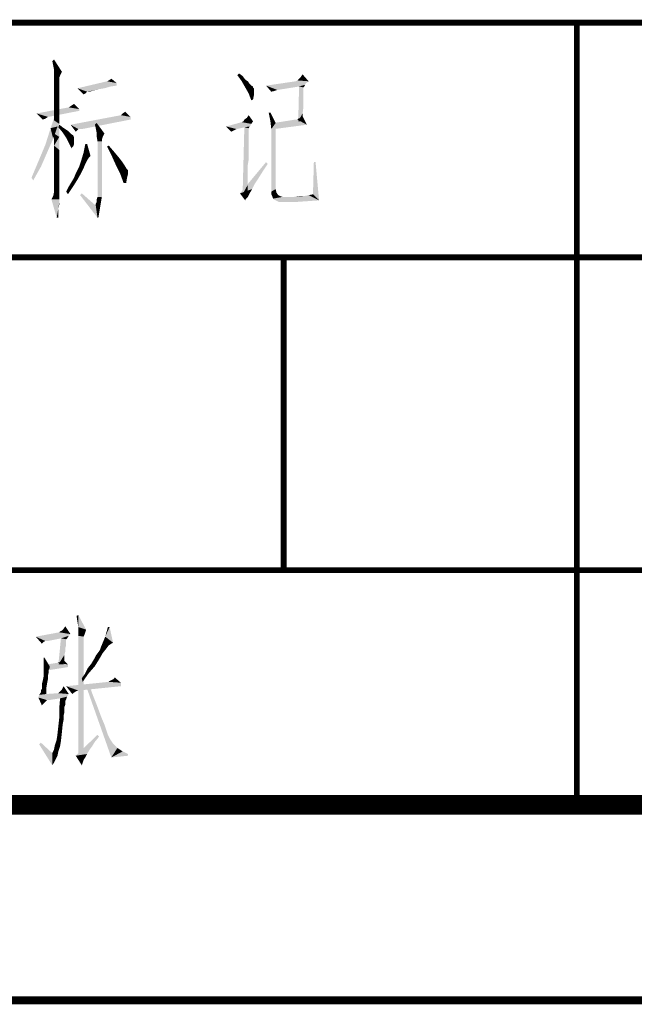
# Model space of a CAD drawing. Header units: millimetres. Extents: x 0 to 840, y 0 to 594.
# Tile 20 of 24: x 622 to 653, y 0 to 50. Entities that reach past the tile are written whole.
import ezdxf

# ---------------------------------------------------------------- set-up
doc = ezdxf.new("R2010")
doc.units = ezdxf.units.MM
doc.header["$LTSCALE"] = 46.2
doc.layers.get('0').update_dxf_attribs({"linetype": 'CONTINUOUS'})
doc.layers.add('C172主面板_DXF_FORMAT', color=7, linetype='CONTINUOUS')

msp = doc.modelspace()

# ---------------------------------------------------------------- linework, layer by layer
at = {"color": 1, "linetype": 'CONTINUOUS'}
for points in [[(623.215, 47.8), (623.171, 48.022), (623.26, 48.111)], [(623.26, 47.578), (623.215, 47.8), (623.26, 48.111)], [(623.26, 47.578), (623.26, 48.111), (623.66, 47.489)], [(623.66, 47.489), (623.26, 47.4), (623.26, 47.578)], [(623.26, 47.311), (623.26, 47.4), (623.66, 47.489)], [(623.26, 47.311), (623.66, 47.489), (623.571, 47.311)], [(632.637, 47.311), (632.726, 47.4), (632.904, 47.267)], [(635.882, 47.222), (635.971, 47.356), (636.282, 47)], [(623.571, 47.311), (623.26, 47.222), (623.26, 47.311)], [(623.26, 47.222), (623.571, 47.311), (623.526, 47.178)], [(623.526, 47.178), (623.26, 47.044), (623.26, 47.222)], [(623.526, 47.178), (623.526, 47.089), (623.26, 47.044)], [(623.26, 47.044), (623.526, 47.089), (623.526, 46.911)], [(623.526, 46.911), (623.26, 46.778), (623.26, 47.044)], [(623.26, 46.778), (623.526, 46.911), (623.526, 46.689)], [(626.46, 46.911), (624.46, 46.644), (625.971, 47)], [(626.46, 46.911), (626.46, 46.778), (624.46, 46.644)], [(626.46, 46.911), (625.971, 47), (626.06, 47.044)], [(626.06, 47.044), (626.193, 47.133), (626.46, 46.911)], [(632.904, 47.267), (632.86, 47), (632.637, 47.311)], [(632.904, 47.267), (633.037, 47.089), (632.86, 47)], [(632.86, 47), (633.037, 47.089), (633.171, 47)], [(633.171, 47), (633.037, 46.689), (632.86, 47)], [(633.171, 47), (633.26, 46.867), (633.037, 46.689)], [(633.26, 46.867), (633.349, 46.778), (633.037, 46.689)], [(636.282, 47), (636.149, 46.911), (634.104, 46.778)], [(636.282, 47), (634.104, 46.778), (635.615, 47)], [(636.149, 46.911), (636.104, 46.822), (634.104, 46.778)], [(636.282, 47), (635.615, 47), (635.704, 47.044)], [(636.282, 47), (635.704, 47.044), (635.793, 47.133)], [(636.282, 47), (635.793, 47.133), (635.882, 47.222)], [(623.526, 46.689), (623.26, 46.467), (623.26, 46.778)], [(623.26, 46.467), (623.526, 46.689), (623.526, 46.333)], [(623.526, 46.333), (623.26, 46.022), (623.26, 46.467)], [(623.26, 46.022), (623.526, 46.333), (623.526, 45.933)], [(626.46, 46.778), (626.149, 46.733), (624.46, 46.644)], [(624.46, 46.644), (626.149, 46.733), (625.837, 46.644)], [(624.46, 46.644), (625.837, 46.644), (625.571, 46.6)], [(624.46, 46.644), (625.571, 46.6), (624.949, 46.467)], [(624.949, 46.467), (624.771, 46.333), (624.46, 46.644)], [(624.949, 46.467), (624.904, 46.422), (624.771, 46.333)], [(624.904, 46.422), (624.86, 46.378), (624.771, 46.333)], [(625.571, 46.6), (625.393, 46.556), (624.949, 46.467)], [(625.393, 46.556), (625.215, 46.511), (624.949, 46.467)], [(624.993, 46.467), (624.949, 46.467), (625.215, 46.511)], [(625.037, 46.467), (624.993, 46.467), (625.215, 46.511)], [(625.037, 46.467), (625.215, 46.511), (625.082, 46.467)], [(633.349, 46.778), (633.437, 46.733), (633.037, 46.689)], [(633.037, 46.689), (633.437, 46.733), (633.437, 46.689)], [(633.437, 46.689), (633.215, 46.378), (633.037, 46.689)], [(633.437, 46.689), (633.482, 46.644), (633.215, 46.378)], [(633.482, 46.644), (633.482, 46.556), (633.215, 46.378)], [(633.482, 46.556), (633.482, 46.467), (633.215, 46.378)], [(633.215, 46.378), (633.482, 46.467), (633.482, 46.289)], [(633.482, 46.289), (633.349, 46.022), (633.215, 46.378)], [(635.793, 46.733), (634.104, 46.778), (636.104, 46.822)], [(634.104, 46.778), (635.793, 46.733), (634.682, 46.556)], [(634.682, 46.556), (634.371, 46.467), (634.104, 46.778)], [(634.682, 46.556), (634.549, 46.511), (634.371, 46.467)], [(636.015, 46.689), (635.749, 44.956), (635.793, 46.733)], [(636.015, 46.689), (636.015, 46.644), (635.749, 44.956)], [(636.015, 46.644), (636.015, 46.556), (635.749, 44.956)], [(636.015, 46.556), (636.015, 46.422), (635.749, 44.956)], [(636.015, 46.422), (636.015, 46.2), (635.749, 44.956)], [(635.793, 46.733), (636.104, 46.822), (636.06, 46.733)], [(635.793, 46.733), (636.06, 46.733), (636.015, 46.689)], [(623.526, 45.933), (623.26, 45.533), (623.26, 46.022)], [(623.26, 45.533), (623.526, 45.933), (623.526, 45.4)], [(624.149, 45.756), (624.282, 45.844), (624.549, 45.578)], [(633.482, 46.289), (633.437, 46.067), (633.349, 46.022)], [(636.015, 46.2), (636.015, 45.978), (635.749, 44.956)], [(636.015, 45.978), (636.015, 45.667), (635.749, 44.956)], [(624.549, 45.578), (622.371, 45.356), (624.015, 45.667)], [(624.549, 45.578), (624.549, 45.489), (622.371, 45.356)], [(622.371, 45.356), (624.549, 45.489), (622.949, 45.178)], [(622.949, 45.178), (622.682, 45.044), (622.371, 45.356)], [(623.437, 44.689), (623.082, 44.6), (623.349, 45.4)], [(623.526, 45.4), (623.26, 45), (623.26, 45.533)], [(623.26, 45), (623.526, 45.4), (623.526, 44.822)], [(624.549, 45.578), (624.015, 45.667), (624.149, 45.756)], [(626.682, 45.267), (626.771, 45.356), (626.904, 45.444)], [(626.682, 45.267), (626.904, 45.444), (627.171, 45.178)], [(634.326, 45.4), (634.326, 44.956), (634.237, 45.4)], [(634.326, 44.956), (634.326, 45.4), (634.593, 44.867)], [(636.015, 45.667), (635.971, 45.356), (635.749, 44.956)], [(635.749, 44.956), (635.971, 45.356), (635.971, 44.956)], [(622.949, 45.178), (622.815, 45.089), (622.682, 45.044)], [(623.526, 44.822), (623.26, 44.333), (623.26, 45)], [(623.26, 44.333), (623.526, 44.822), (623.526, 44.156)], [(627.171, 45.178), (624.104, 44.778), (626.682, 45.267)], [(627.171, 45.178), (627.171, 45.044), (624.104, 44.778)], [(624.504, 44.556), (624.104, 44.778), (627.171, 45.044)], [(624.593, 44.556), (624.504, 44.556), (627.171, 45.044)], [(624.593, 44.556), (627.171, 45.044), (624.682, 44.556)], [(625.393, 44.6), (625.349, 44.778), (625.437, 44.867)], [(625.437, 44.378), (625.393, 44.6), (625.437, 44.867)], [(625.437, 44.378), (625.437, 44.867), (625.837, 44.333)], [(633.349, 44.822), (632.06, 44.689), (632.86, 44.911)], [(633.349, 44.822), (633.304, 44.733), (632.06, 44.689)], [(633.437, 44.956), (632.86, 44.911), (632.949, 44.956)], [(632.86, 44.911), (633.437, 44.956), (633.349, 44.822)], [(632.949, 44.956), (632.993, 45.044), (633.126, 45.133)], [(633.437, 44.956), (632.949, 44.956), (633.126, 45.133)], [(633.126, 45.133), (633.215, 45.267), (633.437, 44.956)], [(634.593, 44.867), (634.371, 44.556), (634.326, 44.956)], [(634.371, 44.556), (634.593, 44.867), (634.593, 41.489)], [(635.704, 45.044), (634.504, 44.867), (635.615, 45.044)], [(636.193, 44.778), (634.504, 44.867), (635.704, 45.044)], [(636.193, 44.778), (634.504, 44.556), (634.504, 44.867)], [(635.704, 45.044), (635.749, 45.089), (635.882, 45.133)], [(636.193, 44.778), (635.704, 45.044), (635.882, 45.133)], [(635.882, 45.133), (635.971, 45.222), (636.193, 44.778)], [(623.215, 44.067), (622.815, 43.756), (623.082, 44.6)], [(623.082, 44.6), (623.437, 44.689), (623.215, 44.067)], [(623.526, 44.156), (623.26, 43.711), (623.26, 44.333)], [(623.482, 44.644), (623.526, 44.778), (623.704, 44.644)], [(623.704, 44.644), (623.704, 44.378), (623.482, 44.644)], [(623.704, 44.644), (623.837, 44.556), (623.704, 44.378)], [(623.837, 44.556), (623.971, 44.467), (623.704, 44.378)], [(623.704, 44.378), (623.971, 44.467), (624.06, 44.378)], [(624.06, 44.378), (623.882, 44.111), (623.704, 44.378)], [(624.06, 44.378), (624.149, 44.289), (623.882, 44.111)], [(624.104, 44.778), (624.504, 44.556), (624.46, 44.511)], [(624.46, 44.511), (624.371, 44.422), (624.104, 44.778)], [(625.837, 44.333), (625.437, 44.2), (625.437, 44.378)], [(625.437, 44.2), (625.837, 44.333), (625.749, 44.156)], [(632.06, 44.689), (633.304, 44.733), (633.26, 44.689)], [(632.06, 44.689), (633.26, 44.689), (632.993, 44.644)], [(632.06, 44.689), (632.993, 44.644), (632.593, 44.556)], [(632.593, 44.556), (632.326, 44.422), (632.06, 44.689)], [(632.593, 44.556), (632.504, 44.511), (632.326, 44.422)], [(633.215, 44.6), (632.904, 41.222), (632.993, 44.644)], [(633.215, 44.6), (633.215, 44.556), (632.904, 41.222)], [(633.215, 44.556), (633.215, 44.467), (632.904, 41.222)], [(633.215, 44.467), (633.215, 44.378), (632.904, 41.222)], [(633.215, 44.378), (633.215, 44.244), (632.904, 41.222)], [(632.993, 44.644), (633.26, 44.689), (633.215, 44.6)], [(634.593, 41.489), (634.371, 41.356), (634.371, 44.556)], [(622.815, 43.756), (623.215, 44.067), (622.904, 43.356)], [(623.26, 43.711), (623.526, 44.156), (623.526, 43.489)], [(624.149, 44.289), (624.237, 44.244), (623.882, 44.111)], [(624.237, 44.244), (624.237, 44.2), (623.882, 44.111)], [(624.237, 44.2), (624.282, 44.156), (623.882, 44.111)], [(623.882, 44.111), (624.282, 44.156), (624.282, 44.067)], [(624.282, 44.067), (624.015, 43.844), (623.882, 44.111)], [(624.282, 44.067), (624.282, 43.978), (624.015, 43.844)], [(624.015, 43.844), (624.282, 43.978), (624.282, 43.8)], [(624.282, 43.8), (624.149, 43.578), (624.015, 43.844)], [(625.749, 44.156), (625.482, 43.933), (625.437, 44.2)], [(625.749, 44.156), (625.704, 44.022), (625.482, 43.933)], [(625.482, 43.933), (625.704, 44.022), (625.704, 43.933)], [(625.704, 43.933), (625.704, 43.756), (625.482, 41.089)], [(625.704, 43.933), (625.482, 41.089), (625.482, 43.933)], [(633.215, 44.244), (633.215, 44.111), (632.904, 41.222)], [(633.215, 44.111), (633.215, 43.933), (632.904, 41.222)], [(633.215, 43.933), (633.215, 43.756), (632.904, 41.222)], [(622.904, 43.356), (622.46, 42.911), (622.815, 43.756)], [(622.46, 42.911), (622.904, 43.356), (622.593, 42.644)], [(623.526, 43.489), (623.26, 43.133), (623.26, 43.711)], [(623.26, 43.133), (623.526, 43.489), (623.526, 42.911)], [(624.282, 43.8), (624.237, 43.667), (624.149, 43.578)], [(625.126, 43.178), (624.637, 42.911), (624.771, 43.356)], [(624.949, 43.8), (624.771, 43.356), (624.86, 43.8)], [(624.771, 43.356), (624.949, 43.8), (625.126, 43.178)], [(625.704, 43.756), (625.704, 43.533), (625.482, 41.089)], [(625.704, 43.533), (625.704, 43.222), (625.482, 41.089)], [(625.971, 43.667), (626.06, 43.711), (626.326, 43.4)], [(626.326, 43.4), (626.193, 43.222), (625.971, 43.667)], [(626.193, 43.222), (626.326, 43.4), (626.549, 43.133)], [(633.215, 43.756), (633.215, 43.533), (632.904, 41.222)], [(633.215, 43.533), (633.215, 43.267), (632.904, 41.222)], [(622.593, 42.644), (622.104, 42.067), (622.46, 42.911)], [(623.526, 42.911), (623.26, 42.644), (623.26, 43.133)], [(623.26, 42.644), (623.526, 42.911), (623.526, 42.378)], [(624.593, 42.778), (624.637, 42.911), (624.949, 42.956)], [(624.593, 42.778), (624.949, 42.956), (624.86, 42.778)], [(625.126, 43.178), (625.037, 43.089), (624.637, 42.911)], [(625.037, 43.089), (624.949, 42.956), (624.637, 42.911)], [(625.704, 43.222), (625.704, 42.822), (625.482, 41.089)], [(625.704, 42.822), (625.704, 42.333), (625.482, 41.089)], [(626.549, 43.133), (626.415, 42.733), (626.193, 43.222)], [(626.549, 43.133), (626.726, 42.911), (626.415, 42.733)], [(626.726, 42.911), (626.815, 42.778), (626.415, 42.733)], [(634.193, 42.778), (632.771, 41.267), (634.104, 42.867)], [(633.215, 43.267), (633.215, 43), (632.904, 41.222)], [(633.215, 43), (633.171, 42.733), (632.904, 41.222)], [(636.637, 42.867), (636.504, 41.222), (636.549, 42.867)], [(636.504, 41.222), (636.637, 42.867), (636.815, 40.911)], [(622.104, 42.067), (622.593, 42.644), (622.193, 41.933)], [(623.526, 42.378), (623.26, 42.244), (623.26, 42.644)], [(623.26, 42.244), (623.526, 42.378), (623.526, 41.978)], [(624.371, 42.289), (624.46, 42.467), (624.771, 42.556)], [(624.371, 42.289), (624.771, 42.556), (624.637, 42.289)], [(624.771, 42.556), (624.46, 42.467), (624.549, 42.644)], [(624.86, 42.778), (624.549, 42.644), (624.593, 42.778)], [(624.549, 42.644), (624.86, 42.778), (624.771, 42.556)], [(625.704, 42.333), (625.704, 41.756), (625.482, 41.089)], [(626.415, 42.733), (626.815, 42.778), (626.904, 42.644)], [(626.904, 42.644), (626.637, 42.289), (626.415, 42.733)], [(626.904, 42.644), (626.949, 42.556), (626.637, 42.289)], [(626.949, 42.556), (626.993, 42.511), (626.637, 42.289)], [(626.993, 42.511), (627.037, 42.467), (626.637, 42.289)], [(627.037, 42.467), (627.037, 42.378), (626.637, 42.289)], [(626.637, 42.289), (627.037, 42.378), (627.037, 42.244)], [(634.193, 42.778), (633.926, 42.378), (632.771, 41.267)], [(633.926, 42.378), (633.704, 42.022), (632.771, 41.267)], [(633.171, 42.733), (633.171, 42.422), (632.904, 41.222)], [(633.171, 42.422), (633.171, 42.067), (632.904, 41.222)], [(623.526, 41.978), (623.26, 41.889), (623.26, 42.244)], [(623.26, 41.889), (623.526, 41.978), (623.526, 41.667)], [(623.526, 41.667), (623.26, 41.622), (623.26, 41.889)], [(624.015, 41.622), (624.149, 41.844), (624.46, 41.978)], [(624.015, 41.622), (624.46, 41.978), (624.237, 41.622)], [(624.46, 41.978), (624.149, 41.844), (624.282, 42.067)], [(624.637, 42.289), (624.282, 42.067), (624.371, 42.289)], [(624.282, 42.067), (624.637, 42.289), (624.46, 41.978)], [(627.037, 42.244), (626.815, 41.8), (626.637, 42.289)], [(627.037, 42.244), (626.993, 42.067), (626.815, 41.8)], [(626.815, 41.8), (626.993, 42.067), (626.949, 41.8)], [(633.704, 42.022), (633.526, 41.756), (632.771, 41.267)], [(633.171, 42.067), (633.171, 41.711), (632.904, 41.222)], [(623.526, 41.222), (623.215, 41.133), (623.26, 41.356)], [(623.26, 41.489), (623.26, 41.622), (623.526, 41.667)], [(623.26, 41.489), (623.526, 41.667), (623.526, 41.4)], [(623.526, 41.4), (623.26, 41.356), (623.26, 41.489)], [(623.26, 41.356), (623.526, 41.4), (623.526, 41.222)], [(624.237, 41.622), (623.882, 41.356), (624.015, 41.622)], [(623.882, 41.356), (624.237, 41.622), (623.971, 41.222)], [(625.482, 41.089), (625.704, 41.756), (625.704, 41.089)], [(633.526, 41.756), (633.393, 41.489), (632.771, 41.267)], [(632.771, 41.267), (633.393, 41.489), (633.26, 41.267)], [(633.171, 41.711), (633.171, 41.311), (632.904, 41.222)], [(634.371, 41.356), (634.593, 41.489), (634.637, 41.311)], [(634.637, 41.311), (634.371, 41.222), (634.371, 41.356)], [(634.371, 41.222), (634.637, 41.311), (634.726, 41.178)], [(623.526, 41.089), (623.126, 40.956), (623.215, 41.133)], [(623.526, 41.089), (623.526, 41.044), (623.126, 40.956)], [(623.126, 40.956), (623.526, 41.044), (623.526, 40.956)], [(623.526, 40.956), (623.393, 40.022), (623.126, 40.956)], [(623.526, 41.222), (623.526, 41.178), (623.215, 41.133)], [(623.215, 41.133), (623.526, 41.178), (623.526, 41.089)], [(623.526, 40.956), (623.526, 40.822), (623.393, 40.022)], [(623.526, 40.822), (623.482, 40.511), (623.393, 40.022)], [(623.526, 40.822), (623.526, 40.689), (623.482, 40.511)], [(624.593, 41.178), (624.682, 41.267), (625.393, 40.644)], [(625.393, 40.644), (625.482, 40.022), (624.593, 41.178)], [(625.66, 40.822), (625.393, 40.733), (625.437, 40.822)], [(625.393, 40.644), (625.393, 40.733), (625.66, 40.822)], [(625.393, 40.644), (625.66, 40.822), (625.615, 40.556)], [(625.704, 41.089), (625.437, 40.956), (625.482, 41.089)], [(625.437, 40.822), (625.437, 40.956), (625.704, 41.089)], [(625.437, 40.822), (625.704, 41.089), (625.66, 40.822)], [(632.771, 41.267), (633.26, 41.267), (633.082, 41)], [(633.082, 41), (633.037, 40.911), (632.771, 41.267)], [(633.26, 41.267), (633.171, 41.089), (633.082, 41)], [(634.726, 41.178), (634.415, 41.133), (634.371, 41.222)], [(634.415, 41.133), (634.726, 41.178), (634.815, 41.133)], [(634.815, 41.133), (634.46, 41), (634.415, 41.133)], [(634.815, 41.133), (634.949, 41.089), (634.46, 41)], [(634.46, 41), (635.526, 41.089), (636.06, 41.133)], [(634.504, 40.956), (634.46, 41), (636.06, 41.133)], [(634.949, 41.089), (635.526, 41.089), (634.46, 41)], [(634.593, 40.911), (634.504, 40.956), (636.06, 41.133)], [(636.815, 40.911), (634.593, 40.911), (636.06, 41.133)], [(636.815, 40.911), (634.682, 40.867), (634.593, 40.911)], [(634.682, 40.867), (636.815, 40.911), (636.193, 40.867)], [(636.193, 40.867), (634.771, 40.822), (634.682, 40.867)], [(634.904, 40.822), (634.771, 40.822), (636.193, 40.867)], [(634.904, 40.822), (636.193, 40.867), (635.526, 40.822)], [(636.06, 41.133), (635.526, 41.089), (635.837, 41.133)], [(636.815, 40.911), (636.06, 41.133), (636.282, 41.178)], [(636.815, 40.911), (636.282, 41.178), (636.504, 41.222)], [(623.482, 40.511), (623.482, 40.289), (623.393, 40.022)], [(623.393, 40.022), (623.482, 40.289), (623.482, 40.022)], [(625.393, 40.644), (625.615, 40.556), (625.482, 40.022)], [(625.615, 40.556), (625.571, 40.289), (625.482, 40.022)], [(625.482, 40.022), (625.571, 40.289), (625.526, 40.022)], [(624.456, 19.356), (624.411, 19.667), (624.5, 19.711)], [(624.5, 19.089), (624.456, 19.356), (624.5, 19.711)], [(624.5, 19.089), (624.5, 19.711), (624.9, 18.956)], [(623.745, 19), (623.834, 19.133), (624.1, 18.733)], [(624.1, 18.733), (622.322, 18.6), (623.522, 18.822)], [(624.1, 18.733), (624.011, 18.644), (622.322, 18.6)], [(623.611, 18.511), (622.322, 18.6), (624.011, 18.644)], [(623.522, 18.822), (623.567, 18.867), (623.656, 18.911)], [(624.1, 18.733), (623.522, 18.822), (623.656, 18.911)], [(623.611, 18.511), (624.011, 18.644), (623.922, 18.511)], [(624.1, 18.733), (623.656, 18.911), (623.745, 19)], [(624.9, 18.956), (624.5, 18.867), (624.5, 19.089)], [(624.5, 18.867), (624.9, 18.956), (624.856, 18.822)], [(624.856, 18.822), (624.5, 18.644), (624.5, 18.867)], [(624.856, 18.822), (624.811, 18.689), (624.5, 18.644)], [(624.5, 18.644), (624.811, 18.689), (624.767, 18.6)], [(624.767, 18.6), (624.5, 12.422), (624.5, 18.644)], [(626.1, 19.089), (625.878, 18.6), (626.011, 19.089)], [(625.878, 18.6), (626.1, 19.089), (626.278, 18.289)], [(622.322, 18.6), (623.611, 18.511), (622.811, 18.378)], [(622.322, 18.6), (622.811, 18.378), (622.722, 18.333)], [(622.722, 18.333), (622.634, 18.244), (622.322, 18.6)], [(622.9, 18.378), (622.811, 18.378), (623.611, 18.511)], [(622.9, 18.378), (623.611, 18.511), (622.945, 18.378)], [(623.878, 18.467), (623.478, 17.178), (623.611, 18.511)], [(623.878, 18.467), (623.878, 18.378), (623.478, 17.178)], [(623.878, 18.378), (623.878, 18.333), (623.478, 17.178)], [(623.878, 18.333), (623.878, 18.244), (623.478, 17.178)], [(623.878, 18.244), (623.878, 18.156), (623.478, 17.178)], [(623.878, 18.156), (623.834, 18.022), (623.478, 17.178)], [(623.611, 18.511), (623.922, 18.511), (623.878, 18.467)], [(624.767, 18.6), (624.767, 18.511), (624.5, 12.422)], [(624.767, 18.511), (624.767, 18.467), (624.5, 12.422)], [(624.767, 18.467), (624.767, 18.378), (624.5, 12.422)], [(624.767, 18.378), (624.767, 18.244), (624.5, 12.422)], [(624.767, 18.244), (624.767, 18.067), (624.5, 12.422)], [(626.278, 18.289), (625.656, 18.067), (625.878, 18.6)], [(626.278, 18.289), (626.189, 18.244), (625.656, 18.067)], [(626.189, 18.244), (626.056, 18.156), (625.656, 18.067)], [(625.656, 18.067), (626.056, 18.156), (625.922, 17.978)], [(623.834, 18.022), (623.834, 17.844), (623.478, 17.178)], [(623.834, 17.844), (623.789, 17.667), (623.478, 17.178)], [(623.789, 17.667), (623.789, 17.444), (623.478, 17.178)], [(624.767, 18.067), (624.767, 17.889), (624.5, 12.422)], [(624.767, 17.889), (624.767, 17.622), (624.5, 12.422)], [(625.3, 17.444), (625.389, 17.622), (625.745, 17.756)], [(625.3, 17.444), (625.745, 17.756), (625.567, 17.444)], [(625.745, 17.756), (625.389, 17.622), (625.522, 17.8)], [(625.522, 17.8), (625.611, 17.933), (625.922, 17.978)], [(625.522, 17.8), (625.922, 17.978), (625.745, 17.756)], [(625.922, 17.978), (625.611, 17.933), (625.656, 18.067)], [(622.767, 17.533), (623.034, 17.089), (622.722, 17.044)], [(622.767, 17.533), (622.722, 17.044), (622.722, 17.533)], [(623.967, 17.178), (622.856, 17.178), (623.167, 17.222)], [(623.967, 17.178), (623.967, 17.044), (622.856, 16.867)], [(623.967, 17.178), (622.856, 16.867), (622.856, 17.178)], [(623.967, 17.178), (623.167, 17.222), (623.434, 17.267)], [(623.967, 17.178), (623.434, 17.267), (623.611, 17.311)], [(623.478, 17.178), (623.789, 17.444), (623.745, 17.178)], [(623.611, 17.311), (623.745, 17.4), (623.967, 17.178)], [(624.767, 17.622), (624.767, 17.311), (624.5, 12.422)], [(624.767, 17.311), (624.767, 16.956), (624.5, 12.422)], [(625.345, 17.089), (624.989, 17), (625.167, 17.222)], [(625.567, 17.444), (625.167, 17.222), (625.3, 17.444)], [(625.167, 17.222), (625.567, 17.444), (625.345, 17.089)], [(622.722, 17.044), (623.034, 17.089), (623.034, 17)], [(623.034, 17), (622.722, 16.556), (622.722, 17.044)], [(623.034, 17), (622.989, 16.911), (622.722, 16.556)], [(622.989, 16.911), (622.989, 16.778), (622.722, 16.556)], [(622.989, 16.778), (622.945, 16.6), (622.722, 16.556)], [(624.767, 16.956), (624.767, 16.556), (624.5, 12.422)], [(625.034, 16.733), (624.678, 16.467), (624.856, 16.733)], [(624.678, 16.467), (625.034, 16.733), (624.722, 16.289)], [(624.856, 16.733), (624.989, 17), (625.345, 17.089)], [(624.856, 16.733), (625.345, 17.089), (625.034, 16.733)], [(622.9, 16.2), (622.634, 16.156), (622.678, 16.333)], [(622.634, 16.022), (622.634, 16.156), (622.9, 16.2)], [(622.634, 15.933), (622.634, 16.022), (622.9, 16.2)], [(622.634, 15.933), (622.9, 16.2), (622.856, 15.933)], [(622.945, 16.422), (622.678, 16.333), (622.722, 16.556)], [(622.678, 16.333), (622.945, 16.422), (622.9, 16.2)], [(622.722, 16.556), (622.945, 16.6), (622.945, 16.422)], [(626.678, 16.244), (623.878, 16.067), (626.056, 16.289)], [(623.878, 16.067), (626.678, 16.244), (626.678, 16.067)], [(624.767, 16.556), (624.767, 16.111), (624.5, 12.422)], [(626.056, 16.289), (626.189, 16.378), (626.278, 16.422)], [(626.678, 16.244), (626.056, 16.289), (626.278, 16.422)], [(626.056, 16.289), (626.1, 16.333), (626.189, 16.378)], [(626.278, 16.422), (626.367, 16.511), (626.678, 16.244)], [(623.922, 15.533), (622.456, 15.489), (622.5, 15.622)], [(622.856, 15.667), (622.5, 15.622), (622.589, 15.756)], [(622.856, 15.667), (624.011, 15.667), (622.5, 15.622)], [(622.5, 15.622), (624.011, 15.667), (623.922, 15.533)], [(622.856, 15.933), (622.589, 15.844), (622.634, 15.933)], [(622.589, 15.756), (622.589, 15.844), (622.856, 15.933)], [(622.589, 15.756), (622.856, 15.933), (622.856, 15.667)], [(624.011, 15.667), (622.856, 15.667), (623.478, 15.711)], [(623.478, 15.711), (623.567, 15.8), (623.656, 15.889)], [(624.011, 15.667), (623.478, 15.711), (623.656, 15.889)], [(623.478, 15.711), (623.522, 15.756), (623.567, 15.8)], [(623.656, 15.889), (623.745, 16.067), (624.011, 15.667)], [(623.878, 16.067), (626.678, 16.067), (624.5, 15.844)], [(623.878, 16.067), (624.5, 15.844), (624.367, 15.8)], [(624.367, 15.8), (624.189, 15.667), (623.878, 16.067)], [(624.767, 16.111), (624.767, 15.622), (624.5, 12.422)], [(624.767, 15.622), (624.767, 15.089), (624.5, 12.422)], [(625.078, 16.067), (626.189, 12.422), (624.9, 16.067)], [(625.078, 16.067), (625.256, 15.578), (626.189, 12.422)], [(623.567, 15.444), (622.456, 15.489), (623.922, 15.533)], [(622.456, 15.489), (623.567, 15.444), (622.9, 15.356)], [(622.456, 15.489), (622.9, 15.356), (622.856, 15.311)], [(622.856, 15.311), (622.634, 15.089), (622.456, 15.489)], [(622.856, 15.311), (622.767, 15.222), (622.634, 15.089)], [(622.9, 15.356), (623.567, 15.444), (622.989, 15.356)], [(623.878, 15.4), (623.522, 14.911), (623.567, 15.444)], [(623.878, 15.4), (623.834, 15.311), (623.522, 14.911)], [(623.834, 15.311), (623.834, 15.222), (623.522, 14.911)], [(623.834, 15.222), (623.834, 15.178), (623.522, 14.911)], [(623.834, 15.178), (623.834, 15.133), (623.522, 14.911)], [(623.834, 15.133), (623.789, 15), (623.522, 14.911)], [(623.567, 15.444), (623.922, 15.533), (623.878, 15.4)], [(625.256, 15.578), (625.434, 15.133), (626.189, 12.422)], [(625.434, 15.133), (625.567, 14.778), (626.189, 12.422)], [(623.522, 14.911), (623.789, 15), (623.789, 14.867)], [(623.789, 14.867), (623.522, 14.422), (623.522, 14.911)], [(623.789, 14.867), (623.789, 14.733), (623.522, 14.422)], [(623.789, 14.733), (623.745, 14.556), (623.522, 14.422)], [(624.767, 15.089), (624.767, 14.556), (624.5, 12.422)], [(625.567, 14.778), (625.7, 14.422), (626.189, 12.422)], [(623.745, 14.333), (623.478, 14.022), (623.522, 14.422)], [(623.745, 14.333), (623.7, 14.111), (623.478, 14.022)], [(623.478, 14.022), (623.7, 14.111), (623.656, 13.667)], [(623.522, 14.422), (623.745, 14.556), (623.745, 14.333)], [(624.767, 14.556), (624.767, 13.933), (624.5, 12.422)], [(625.7, 14.422), (625.834, 14.111), (626.189, 12.422)], [(625.834, 14.111), (625.922, 13.844), (626.189, 12.422)], [(623.389, 13.311), (623.434, 13.622), (623.656, 13.667)], [(623.389, 13.311), (623.656, 13.667), (623.611, 13.267)], [(623.656, 13.667), (623.434, 13.622), (623.478, 14.022)], [(624.767, 13.933), (624.767, 13.267), (624.5, 12.422)], [(625.922, 13.844), (626.011, 13.578), (626.189, 12.422)], [(622.5, 13.089), (622.589, 13.178), (623.167, 12.644)], [(623.611, 13.267), (623.3, 13.044), (623.389, 13.311)], [(623.3, 13.044), (623.611, 13.267), (623.567, 13)], [(625.567, 13.489), (624.367, 12.511), (625.478, 13.578)], [(625.567, 13.489), (625.345, 13.222), (624.367, 12.511)], [(625.345, 13.222), (625.211, 13), (624.367, 12.511)], [(624.767, 13.267), (624.767, 12.6), (624.5, 12.422)], [(626.011, 13.578), (626.1, 13.4), (626.189, 12.422)], [(626.1, 13.4), (626.278, 13.133), (626.189, 12.422)], [(626.278, 13.133), (626.5, 12.911), (626.189, 12.422)], [(623.167, 12.644), (623.167, 12.022), (622.5, 13.089)], [(623.478, 12.733), (623.167, 12.644), (623.256, 12.822)], [(623.167, 12.644), (623.478, 12.733), (623.434, 12.511)], [(623.167, 12.644), (623.434, 12.511), (623.167, 12.022)], [(623.567, 13), (623.256, 12.822), (623.3, 13.044)], [(623.256, 12.822), (623.567, 13), (623.478, 12.733)], [(625.211, 13), (625.078, 12.822), (624.367, 12.511)], [(625.078, 12.822), (624.945, 12.6), (624.367, 12.511)], [(624.367, 12.511), (624.945, 12.6), (624.856, 12.422)], [(626.5, 12.911), (626.767, 12.733), (626.189, 12.422)], [(626.767, 12.733), (627.034, 12.6), (626.189, 12.422)], [(627.034, 12.6), (627.034, 12.511), (626.189, 12.422)], [(623.434, 12.511), (623.345, 12.333), (623.167, 12.022)], [(623.345, 12.333), (623.256, 12.156), (623.167, 12.022)], [(624.367, 12.511), (624.856, 12.422), (624.767, 12.289)], [(624.767, 12.289), (624.678, 12.022), (624.367, 12.511)], [(624.767, 12.289), (624.722, 12.156), (624.678, 12.022)]]:
    msp.add_solid(points, dxfattribs=at)
at = {"layer": 'C172主面板_DXF_FORMAT', "color": 1, "linetype": 'CONTINUOUS'}
for points, const_width in [([(470, 50), (710, 50)], 0.3), ([(650, 10), (650, 50)], 0.3), ([(590, 38), (710, 38)], 0.3), ([(635, 22), (635, 38)], 0.3), ([(590, 22), (710, 22)], 0.3), ([(-0.2, 0), (840, 0)], 0.4)]:
    msp.add_lwpolyline(points, dxfattribs=dict(at, const_width=const_width))
at = {"layer": 'C172主面板_DXF_FORMAT', "color": 7, "linetype": 'CONTINUOUS', "const_width": 1}
msp.add_lwpolyline([(49.5, 10), (830.5, 10)], dxfattribs=at)

doc.saveas('drawing.dxf')
